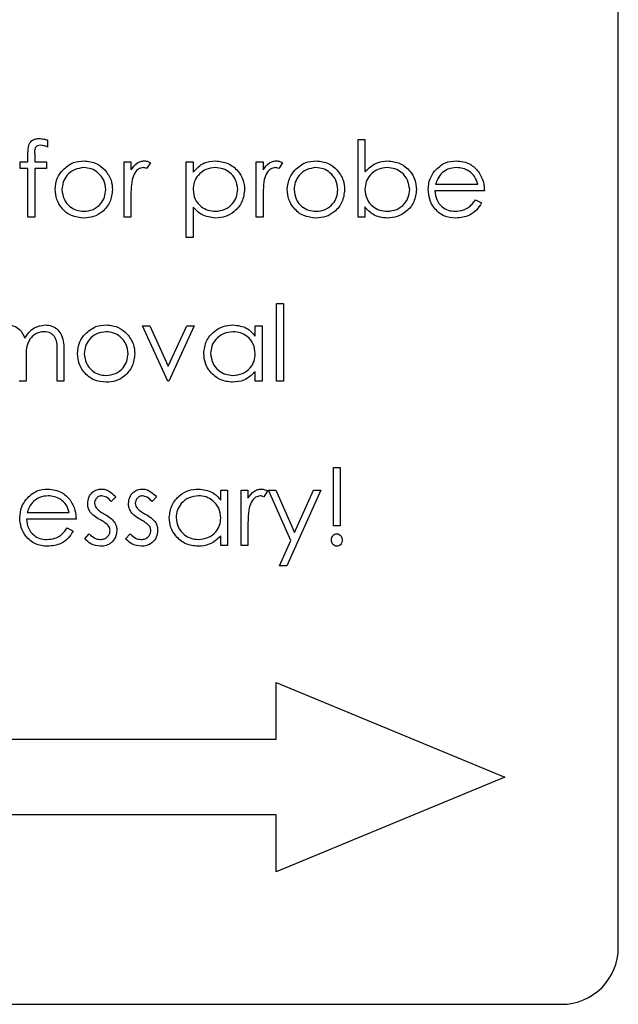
# Model space of a CAD drawing. Header units: millimetres. Extents: x 0 to 2100, y 0 to 1485.
# Tile 13 of 39: x 1233 to 1248, y 810 to 836. Entities that reach past the tile are written whole.
import ezdxf

# ---------------------------------------------------------------- set-up
doc = ezdxf.new("R2010")
doc.units = ezdxf.units.MM
doc.header["$LTSCALE"] = 5

msp = doc.modelspace()

# ---------------------------------------------------------------- linework, layer by layer
at = {"color": 7, "linetype": 'Continuous', "lineweight": 25}
for p, q in [((1248.467, 811.24), (1248.467, 860.24)), ((1233.395, 832.565), (1233.395, 832.378)), ((1241.6, 830.526), (1241.6, 832.577)), ((1241.6, 832.577), (1241.779, 832.577)), ((1241.779, 832.577), (1241.779, 831.722)), ((1232.882, 831.987), (1232.882, 832.221)), ((1233.062, 832.19), (1233.062, 831.987)), ((1232.677, 831.808), (1232.677, 831.987)), ((1232.677, 831.987), (1232.882, 831.987)), ((1232.882, 831.808), (1232.677, 831.808)), ((1232.882, 830.526), (1232.882, 831.808)), ((1233.062, 831.808), (1233.061, 830.526)), ((1233.062, 831.987), (1233.369, 831.987)), ((1233.369, 831.808), (1233.062, 831.808)), ((1233.369, 831.987), (1233.369, 831.808)), ((1235.42, 831.987), (1235.6, 831.987)), ((1235.42, 830.526), (1235.42, 831.987)), ((1235.6, 831.987), (1235.6, 831.772)), ((1236.113, 831.963), (1236.014, 831.808)), ((1237.061, 831.987), (1237.241, 831.987)), ((1237.061, 829.987), (1237.061, 831.987)), ((1237.241, 831.987), (1237.241, 831.717)), ((1238.907, 831.987), (1239.087, 831.987)), ((1238.907, 830.526), (1238.907, 831.987)), ((1239.087, 831.987), (1239.087, 831.772)), ((1239.6, 831.963), (1239.501, 831.808)), ((1243.644, 831.398), (1244.754, 831.398)), ((1235.6, 831.017), (1235.6, 830.526)), ((1239.087, 831.017), (1239.087, 830.526)), ((1244.933, 831.218), (1243.625, 831.218)), ((1244.697, 830.987), (1244.856, 830.904)), ((1237.241, 830.791), (1237.241, 829.987)), ((1241.779, 830.796), (1241.779, 830.526)), ((1233.061, 830.526), (1232.882, 830.526)), ((1235.6, 830.526), (1235.42, 830.526)), ((1239.087, 830.526), (1238.907, 830.526)), ((1241.779, 830.526), (1241.6, 830.526)), ((1237.241, 829.987), (1237.061, 829.987)), ((1239.446, 828.244), (1239.625, 828.244)), ((1239.446, 826.193), (1239.446, 828.244)), ((1239.625, 828.244), (1239.625, 826.193)), ((1235.907, 827.654), (1236.102, 827.654)), ((1236.574, 826.193), (1235.907, 827.654)), ((1236.102, 827.654), (1236.587, 826.59)), ((1236.587, 826.59), (1237.072, 827.654)), ((1237.266, 827.654), (1236.6, 826.193)), ((1237.072, 827.654), (1237.266, 827.654)), ((1238.882, 827.384), (1238.882, 827.654)), ((1238.882, 827.654), (1239.061, 827.654)), ((1239.061, 827.654), (1239.061, 826.193)), ((1233.651, 826.193), (1233.651, 826.985)), ((1233.83, 826.984), (1233.83, 826.193)), ((1232.83, 826.761), (1232.83, 826.193)), ((1238.882, 826.193), (1238.882, 826.445)), ((1232.83, 826.193), (1232.651, 826.193)), ((1233.83, 826.193), (1233.651, 826.193)), ((1236.6, 826.193), (1236.574, 826.193)), ((1239.061, 826.193), (1238.882, 826.193)), ((1239.625, 826.193), (1239.446, 826.193)), ((1240.946, 822.372), (1240.946, 823.911)), ((1240.946, 823.911), (1241.125, 823.911)), ((1241.125, 823.911), (1241.125, 822.372)), ((1237.972, 823.05), (1237.972, 823.321)), ((1237.972, 823.321), (1238.151, 823.321)), ((1238.151, 823.321), (1238.151, 821.859)), ((1238.51, 823.321), (1238.689, 823.321)), ((1238.51, 821.859), (1238.51, 823.321)), ((1238.689, 823.321), (1238.689, 823.106)), ((1239.202, 823.296), (1239.104, 823.141)), ((1239.228, 823.321), (1239.421, 823.321)), ((1239.819, 821.984), (1239.228, 823.321)), ((1239.421, 823.321), (1239.916, 822.201)), ((1240.613, 823.321), (1239.715, 821.321)), ((1239.916, 822.201), (1240.419, 823.321)), ((1240.419, 823.321), (1240.613, 823.321)), ((1235.202, 823.139), (1235.08, 823.013)), ((1236.279, 823.139), (1236.157, 823.013)), ((1232.862, 822.731), (1233.972, 822.731)), ((1234.151, 822.552), (1232.843, 822.552)), ((1233.915, 822.321), (1234.074, 822.237)), ((1234.382, 822.032), (1234.501, 822.167)), ((1235.459, 822.032), (1235.578, 822.167)), ((1238.689, 822.35), (1238.689, 821.859)), ((1241.125, 822.372), (1240.946, 822.372)), ((1237.972, 821.859), (1237.972, 822.112)), ((1239.521, 821.321), (1239.819, 821.984)), ((1238.151, 821.859), (1237.972, 821.859)), ((1238.689, 821.859), (1238.51, 821.859)), ((1239.715, 821.321), (1239.521, 821.321)), ((1239.431, 816.74), (1239.431, 818.24)), ((1239.431, 818.24), (1245.467, 815.74)), ((1223.467, 816.74), (1239.431, 816.74)), ((1245.467, 815.74), (1239.431, 813.24)), ((1239.431, 814.74), (1223.467, 814.74)), ((1239.431, 813.24), (1239.431, 814.74)), ((1221.967, 809.74), (1246.967, 809.74))]:
    msp.add_line(p, q, dxfattribs=at)
msp.add_arc((1246.967, 811.24), 1.5, 270, 0, dxfattribs=at)
for points, knots in [([(1232.882, 832.221), (1232.882, 832.273), (1232.882, 832.376), (1232.935, 832.519), (1233.053, 832.593), (1233.135, 832.6), (1233.176, 832.603)], [0, 0, 0, 0, 0.281848, 0.559462, 0.779305, 1, 1, 1, 1]), ([(1233.176, 832.603), (1233.217, 832.6), (1233.292, 832.595), (1233.363, 832.574), (1233.395, 832.565)], [0, 0, 0, 0, 0.5597208, 1, 1, 1, 1]), ([(1233.213, 832.423), (1233.185, 832.421), (1233.144, 832.417), (1233.097, 832.387), (1233.047, 832.32), (1233.056, 832.248), (1233.062, 832.19)], [0, 0, 0, 0, 0.249495, 0.374811, 0.499255, 1, 1, 1, 1]), ([(1233.395, 832.378), (1233.362, 832.392), (1233.303, 832.415), (1233.24, 832.421), (1233.213, 832.423)], [0, 0, 0, 0, 0.560241, 1, 1, 1, 1]), ([(1233.8, 831.771), (1233.89, 831.849), (1234.052, 831.99), (1234.264, 832.006), (1234.357, 832.013)], [0, 0, 0, 0, 0.55888, 1, 1, 1, 1]), ([(1234.357, 832.013), (1234.476, 832.001), (1234.688, 831.979), (1234.844, 831.835), (1234.912, 831.772)], [0, 0, 0, 0, 0.559182, 1, 1, 1, 1]), ([(1235.6, 831.772), (1235.65, 831.841), (1235.72, 831.937), (1235.857, 832.004), (1235.923, 832.01), (1235.956, 832.013)], [0, 0, 0, 0, 0.558788, 0.779481, 1, 1, 1, 1]), ([(1235.956, 832.013), (1235.987, 832.009), (1236.043, 832.003), (1236.091, 831.975), (1236.113, 831.963)], [0, 0, 0, 0, 0.559243, 1, 1, 1, 1]), ([(1237.241, 831.717), (1237.332, 831.813), (1237.495, 831.985), (1237.728, 832.004), (1237.831, 832.013)], [0, 0, 0, 0, 0.558418, 1, 1, 1, 1]), ([(1237.831, 832.013), (1237.943, 832), (1238.168, 831.975), (1238.418, 831.771), (1238.575, 831.525), (1238.592, 831.349), (1238.6, 831.261)], [0, 0, 0, 0, 0.2796269, 0.559432, 0.7797032, 1, 1, 1, 1]), ([(1239.087, 831.772), (1239.137, 831.841), (1239.207, 831.937), (1239.345, 832.004), (1239.41, 832.01), (1239.443, 832.013)], [0, 0, 0, 0, 0.558788, 0.779481, 1, 1, 1, 1]), ([(1239.443, 832.013), (1239.475, 832.009), (1239.53, 832.003), (1239.578, 831.975), (1239.6, 831.963)], [0, 0, 0, 0, 0.559243, 1, 1, 1, 1]), ([(1239.928, 831.771), (1240.019, 831.849), (1240.18, 831.99), (1240.392, 832.006), (1240.485, 832.013)], [0, 0, 0, 0, 0.55888, 1, 1, 1, 1]), ([(1240.485, 832.013), (1240.604, 832.001), (1240.816, 831.979), (1240.972, 831.835), (1241.04, 831.772)], [0, 0, 0, 0, 0.559182, 1, 1, 1, 1]), ([(1241.779, 831.722), (1241.873, 831.815), (1242.041, 831.98), (1242.273, 832.003), (1242.375, 832.013)], [0, 0, 0, 0, 0.559294, 1, 1, 1, 1]), ([(1242.375, 832.013), (1242.488, 832), (1242.712, 831.974), (1242.961, 831.767), (1243.115, 831.519), (1243.131, 831.342), (1243.138, 831.254)], [0, 0, 0, 0, 0.2795765, 0.5593339, 0.7796045, 1, 1, 1, 1]), ([(1243.614, 831.741), (1243.704, 831.829), (1243.865, 831.987), (1244.087, 832.005), (1244.185, 832.013)], [0, 0, 0, 0, 0.558577, 1, 1, 1, 1]), ([(1244.185, 832.013), (1244.315, 831.998), (1244.548, 831.971), (1244.705, 831.801), (1244.774, 831.725)], [0, 0, 0, 0, 0.558919, 1, 1, 1, 1]), ([(1233.6, 831.253), (1233.61, 831.36), (1233.629, 831.553), (1233.748, 831.704), (1233.8, 831.771)], [0, 0, 0, 0, 0.559285, 1, 1, 1, 1]), ([(1234.356, 831.834), (1234.271, 831.823), (1234.1, 831.802), (1233.913, 831.643), (1233.797, 831.453), (1233.785, 831.319), (1233.779, 831.251)], [0, 0, 0, 0, 0.279484, 0.559256, 0.779547, 1, 1, 1, 1]), ([(1234.933, 831.251), (1234.923, 831.337), (1234.904, 831.508), (1234.746, 831.696), (1234.558, 831.815), (1234.423, 831.827), (1234.356, 831.834)], [0, 0, 0, 0, 0.279586, 0.559398, 0.779653, 1, 1, 1, 1]), ([(1234.912, 831.772), (1234.977, 831.685), (1235.092, 831.53), (1235.106, 831.337), (1235.113, 831.253)], [0, 0, 0, 0, 0.559216, 1, 1, 1, 1]), ([(1235.922, 831.834), (1235.88, 831.824), (1235.795, 831.806), (1235.686, 831.688), (1235.652, 831.583), (1235.632, 831.519)], [0, 0, 0, 0, 0.278336, 0.558768, 1, 1, 1, 1]), ([(1236.014, 831.808), (1235.998, 831.815), (1235.968, 831.829), (1235.936, 831.832), (1235.922, 831.834)], [0, 0, 0, 0, 0.560396, 1, 1, 1, 1]), ([(1237.83, 831.834), (1237.743, 831.824), (1237.57, 831.806), (1237.375, 831.65), (1237.258, 831.458), (1237.246, 831.322), (1237.241, 831.253)], [0, 0, 0, 0, 0.2797467, 0.559315, 0.7795146, 1, 1, 1, 1]), ([(1238.42, 831.259), (1238.408, 831.344), (1238.385, 831.515), (1238.227, 831.705), (1238.032, 831.815), (1237.897, 831.827), (1237.83, 831.834)], [0, 0, 0, 0, 0.279387, 0.559092, 0.779508, 1, 1, 1, 1]), ([(1239.409, 831.834), (1239.367, 831.824), (1239.282, 831.806), (1239.173, 831.688), (1239.14, 831.583), (1239.119, 831.519)], [0, 0, 0, 0, 0.278336, 0.558768, 1, 1, 1, 1]), ([(1239.501, 831.808), (1239.485, 831.815), (1239.455, 831.829), (1239.423, 831.832), (1239.409, 831.834)], [0, 0, 0, 0, 0.560396, 1, 1, 1, 1]), ([(1239.728, 831.253), (1239.739, 831.36), (1239.757, 831.553), (1239.876, 831.704), (1239.928, 831.771)], [0, 0, 0, 0, 0.559285, 1, 1, 1, 1]), ([(1240.484, 831.834), (1240.399, 831.823), (1240.228, 831.802), (1240.041, 831.643), (1239.925, 831.453), (1239.913, 831.319), (1239.907, 831.251)], [0, 0, 0, 0, 0.279484, 0.559256, 0.779547, 1, 1, 1, 1]), ([(1241.061, 831.251), (1241.051, 831.337), (1241.032, 831.508), (1240.874, 831.696), (1240.686, 831.815), (1240.551, 831.827), (1240.484, 831.834)], [0, 0, 0, 0, 0.2795862, 0.5593981, 0.7796526, 1, 1, 1, 1]), ([(1241.04, 831.772), (1241.105, 831.685), (1241.221, 831.53), (1241.235, 831.337), (1241.241, 831.253)], [0, 0, 0, 0, 0.5592165, 1, 1, 1, 1]), ([(1242.371, 831.834), (1242.285, 831.823), (1242.114, 831.802), (1241.914, 831.656), (1241.797, 831.462), (1241.785, 831.327), (1241.779, 831.26)], [0, 0, 0, 0, 0.2797865, 0.559477, 0.7796267, 1, 1, 1, 1]), ([(1242.959, 831.254), (1242.947, 831.339), (1242.922, 831.51), (1242.766, 831.701), (1242.573, 831.814), (1242.438, 831.827), (1242.371, 831.834)], [0, 0, 0, 0, 0.279403, 0.559104, 0.779552, 1, 1, 1, 1]), ([(1243.446, 831.253), (1243.455, 831.352), (1243.471, 831.529), (1243.57, 831.676), (1243.614, 831.741)], [0, 0, 0, 0, 0.559427, 1, 1, 1, 1]), ([(1244.195, 831.834), (1244.117, 831.827), (1243.978, 831.815), (1243.867, 831.733), (1243.818, 831.697)], [0, 0, 0, 0, 0.559458, 1, 1, 1, 1]), ([(1244.754, 831.398), (1244.732, 831.467), (1244.688, 831.605), (1244.534, 831.744), (1244.364, 831.82), (1244.251, 831.829), (1244.195, 831.834)], [0, 0, 0, 0, 0.280138, 0.559194, 0.779598, 1, 1, 1, 1]), ([(1235.632, 831.519), (1235.62, 831.425), (1235.599, 831.259), (1235.599, 831.091), (1235.6, 831.017)], [0, 0, 0, 0, 0.559636, 1, 1, 1, 1]), ([(1239.119, 831.519), (1239.107, 831.425), (1239.086, 831.259), (1239.087, 831.091), (1239.087, 831.017)], [0, 0, 0, 0, 0.559636, 1, 1, 1, 1]), ([(1243.818, 831.697), (1243.774, 831.647), (1243.696, 831.559), (1243.66, 831.447), (1243.644, 831.398)], [0, 0, 0, 0, 0.558795, 1, 1, 1, 1]), ([(1244.774, 831.725), (1244.826, 831.638), (1244.919, 831.48), (1244.929, 831.298), (1244.933, 831.218)], [0, 0, 0, 0, 0.558897, 1, 1, 1, 1]), ([(1234.357, 830.5), (1234.245, 830.512), (1234.021, 830.534), (1233.775, 830.742), (1233.624, 830.99), (1233.608, 831.165), (1233.6, 831.253)], [0, 0, 0, 0, 0.279776, 0.559179, 0.779592, 1, 1, 1, 1]), ([(1233.779, 831.251), (1233.79, 831.167), (1233.811, 830.998), (1233.964, 830.806), (1234.157, 830.698), (1234.29, 830.686), (1234.356, 830.68)], [0, 0, 0, 0, 0.279618, 0.559167, 0.779512, 1, 1, 1, 1]), ([(1234.356, 830.68), (1234.441, 830.689), (1234.61, 830.709), (1234.802, 830.861), (1234.914, 831.052), (1234.927, 831.185), (1234.933, 831.251)], [0, 0, 0, 0, 0.279745, 0.559113, 0.779606, 1, 1, 1, 1]), ([(1235.113, 831.253), (1235.099, 831.142), (1235.071, 830.919), (1234.87, 830.67), (1234.62, 830.52), (1234.445, 830.507), (1234.357, 830.5)], [0, 0, 0, 0, 0.279521, 0.559381, 0.779507, 1, 1, 1, 1]), ([(1237.241, 831.253), (1237.25, 831.167), (1237.269, 830.994), (1237.433, 830.805), (1237.63, 830.699), (1237.765, 830.686), (1237.832, 830.68)], [0, 0, 0, 0, 0.2796541, 0.5588748, 0.7794546, 1, 1, 1, 1]), ([(1237.832, 830.68), (1237.918, 830.69), (1238.089, 830.712), (1238.281, 830.867), (1238.398, 831.057), (1238.413, 831.192), (1238.42, 831.259)], [0, 0, 0, 0, 0.2796281, 0.5592472, 0.779775, 1, 1, 1, 1]), ([(1238.6, 831.261), (1238.587, 831.148), (1238.561, 830.923), (1238.352, 830.676), (1238.102, 830.523), (1237.925, 830.508), (1237.837, 830.5)], [0, 0, 0, 0, 0.27954, 0.559273, 0.779559, 1, 1, 1, 1]), ([(1240.485, 830.5), (1240.373, 830.512), (1240.149, 830.534), (1239.903, 830.742), (1239.752, 830.99), (1239.736, 831.165), (1239.728, 831.253)], [0, 0, 0, 0, 0.2797756, 0.5591788, 0.7795916, 1, 1, 1, 1]), ([(1239.907, 831.251), (1239.918, 831.167), (1239.939, 830.998), (1240.092, 830.806), (1240.285, 830.698), (1240.418, 830.686), (1240.484, 830.68)], [0, 0, 0, 0, 0.279618, 0.559167, 0.779512, 1, 1, 1, 1]), ([(1240.484, 830.68), (1240.569, 830.689), (1240.738, 830.709), (1240.93, 830.861), (1241.042, 831.052), (1241.055, 831.185), (1241.061, 831.251)], [0, 0, 0, 0, 0.2797454, 0.5591127, 0.7796058, 1, 1, 1, 1]), ([(1241.241, 831.253), (1241.227, 831.142), (1241.2, 830.919), (1240.998, 830.67), (1240.748, 830.52), (1240.573, 830.507), (1240.485, 830.5)], [0, 0, 0, 0, 0.279521, 0.559381, 0.779507, 1, 1, 1, 1]), ([(1241.779, 831.26), (1241.789, 831.173), (1241.808, 831), (1241.969, 830.808), (1242.164, 830.696), (1242.3, 830.685), (1242.368, 830.68)], [0, 0, 0, 0, 0.2796393, 0.5591919, 0.7795122, 1, 1, 1, 1]), ([(1242.368, 830.68), (1242.454, 830.69), (1242.625, 830.71), (1242.82, 830.862), (1242.937, 831.052), (1242.951, 831.187), (1242.959, 831.254)], [0, 0, 0, 0, 0.279756, 0.559279, 0.779725, 1, 1, 1, 1]), ([(1243.138, 831.254), (1243.124, 831.142), (1243.097, 830.917), (1242.885, 830.673), (1242.634, 830.523), (1242.458, 830.508), (1242.37, 830.5)], [0, 0, 0, 0, 0.279433, 0.559216, 0.779559, 1, 1, 1, 1]), ([(1244.181, 830.5), (1244.07, 830.51), (1243.848, 830.53), (1243.609, 830.744), (1243.47, 830.993), (1243.454, 831.166), (1243.446, 831.253)], [0, 0, 0, 0, 0.279885, 0.558859, 0.779462, 1, 1, 1, 1]), ([(1243.625, 831.218), (1243.635, 831.139), (1243.653, 830.981), (1243.794, 830.802), (1243.972, 830.695), (1244.096, 830.685), (1244.159, 830.68)], [0, 0, 0, 0, 0.279963, 0.559359, 0.779526, 1, 1, 1, 1]), ([(1244.159, 830.68), (1244.232, 830.687), (1244.354, 830.699), (1244.508, 830.772), (1244.615, 830.87), (1244.67, 830.948), (1244.697, 830.987)], [0, 0, 0, 0, 0.339465, 0.559626, 0.779498, 1, 1, 1, 1]), ([(1237.837, 830.5), (1237.707, 830.518), (1237.474, 830.549), (1237.312, 830.717), (1237.241, 830.791)], [0, 0, 0, 0, 0.5584659, 1, 1, 1, 1]), ([(1242.37, 830.5), (1242.238, 830.515), (1242.003, 830.543), (1241.848, 830.719), (1241.779, 830.796)], [0, 0, 0, 0, 0.558922, 1, 1, 1, 1]), ([(1244.856, 830.904), (1244.815, 830.838), (1244.734, 830.705), (1244.504, 830.536), (1244.303, 830.514), (1244.181, 830.5)], [0, 0, 0, 0, 0.280919, 0.561407, 1, 1, 1, 1]), ([(1232.334, 827.68), (1232.393, 827.674), (1232.51, 827.662), (1232.701, 827.555), (1232.762, 827.413), (1232.8, 827.327)], [0, 0, 0, 0, 0.280809, 0.561507, 1, 1, 1, 1]), ([(1232.8, 827.327), (1232.833, 827.38), (1232.899, 827.487), (1233.075, 827.637), (1233.237, 827.664), (1233.336, 827.68)], [0, 0, 0, 0, 0.281263, 0.562094, 1, 1, 1, 1]), ([(1233.336, 827.68), (1233.396, 827.674), (1233.518, 827.663), (1233.675, 827.562), (1233.826, 827.338), (1233.829, 827.13), (1233.83, 826.984)], [0, 0, 0, 0, 0.186885, 0.373579, 0.560268, 1, 1, 1, 1]), ([(1234.39, 827.438), (1234.48, 827.516), (1234.642, 827.656), (1234.853, 827.673), (1234.947, 827.68)], [0, 0, 0, 0, 0.55888, 1, 1, 1, 1]), ([(1234.947, 827.68), (1235.065, 827.667), (1235.277, 827.645), (1235.433, 827.502), (1235.502, 827.439)], [0, 0, 0, 0, 0.559182, 1, 1, 1, 1]), ([(1237.523, 826.927), (1237.537, 827.039), (1237.564, 827.264), (1237.776, 827.507), (1238.026, 827.657), (1238.202, 827.672), (1238.29, 827.68)], [0, 0, 0, 0, 0.2794126, 0.5591913, 0.7795483, 1, 1, 1, 1]), ([(1238.29, 827.68), (1238.422, 827.665), (1238.658, 827.638), (1238.813, 827.462), (1238.882, 827.384)], [0, 0, 0, 0, 0.559062, 1, 1, 1, 1]), ([(1233.304, 827.5), (1233.263, 827.497), (1233.18, 827.491), (1233.066, 827.436), (1232.969, 827.356), (1232.828, 827.147), (1232.829, 826.933), (1232.83, 826.761)], [0, 0, 0, 0, 0.125317, 0.250662, 0.376086, 0.501515, 1, 1, 1, 1]), ([(1233.651, 826.985), (1233.655, 827.11), (1233.66, 827.265), (1233.553, 827.411), (1233.455, 827.484), (1233.365, 827.494), (1233.304, 827.5)], [0, 0, 0, 0, 0.499445, 0.624933, 0.750561, 1, 1, 1, 1]), ([(1234.189, 826.919), (1234.2, 827.027), (1234.219, 827.22), (1234.338, 827.371), (1234.39, 827.438)], [0, 0, 0, 0, 0.559285, 1, 1, 1, 1]), ([(1234.946, 827.5), (1234.86, 827.49), (1234.69, 827.469), (1234.503, 827.309), (1234.386, 827.12), (1234.375, 826.985), (1234.369, 826.918)], [0, 0, 0, 0, 0.2794842, 0.5592561, 0.7795472, 1, 1, 1, 1]), ([(1235.523, 826.918), (1235.513, 827.004), (1235.493, 827.175), (1235.335, 827.363), (1235.147, 827.482), (1235.013, 827.494), (1234.946, 827.5)], [0, 0, 0, 0, 0.279586, 0.559398, 0.779653, 1, 1, 1, 1]), ([(1235.502, 827.439), (1235.567, 827.352), (1235.682, 827.196), (1235.696, 827.004), (1235.702, 826.919)], [0, 0, 0, 0, 0.5592165, 1, 1, 1, 1]), ([(1238.293, 827.5), (1238.207, 827.49), (1238.036, 827.47), (1237.841, 827.318), (1237.724, 827.127), (1237.71, 826.993), (1237.702, 826.925)], [0, 0, 0, 0, 0.279767, 0.559291, 0.779719, 1, 1, 1, 1]), ([(1238.882, 826.92), (1238.872, 827.007), (1238.853, 827.18), (1238.691, 827.371), (1238.497, 827.484), (1238.361, 827.495), (1238.293, 827.5)], [0, 0, 0, 0, 0.27966, 0.55921, 0.779487, 1, 1, 1, 1]), ([(1234.947, 826.167), (1234.835, 826.178), (1234.611, 826.201), (1234.364, 826.408), (1234.214, 826.656), (1234.198, 826.832), (1234.189, 826.919)], [0, 0, 0, 0, 0.279776, 0.559179, 0.779592, 1, 1, 1, 1]), ([(1234.369, 826.918), (1234.38, 826.834), (1234.401, 826.665), (1234.554, 826.473), (1234.746, 826.364), (1234.879, 826.352), (1234.946, 826.346)], [0, 0, 0, 0, 0.279618, 0.559167, 0.779512, 1, 1, 1, 1]), ([(1234.946, 826.346), (1235.031, 826.356), (1235.2, 826.375), (1235.392, 826.528), (1235.503, 826.719), (1235.516, 826.852), (1235.523, 826.918)], [0, 0, 0, 0, 0.279745, 0.559113, 0.779606, 1, 1, 1, 1]), ([(1235.702, 826.919), (1235.689, 826.808), (1235.661, 826.586), (1235.46, 826.336), (1235.21, 826.187), (1235.034, 826.174), (1234.947, 826.167)], [0, 0, 0, 0, 0.279521, 0.559381, 0.779507, 1, 1, 1, 1]), ([(1238.285, 826.167), (1238.172, 826.18), (1237.948, 826.206), (1237.699, 826.413), (1237.546, 826.662), (1237.53, 826.839), (1237.523, 826.927)], [0, 0, 0, 0, 0.279573, 0.559333, 0.779589, 1, 1, 1, 1]), ([(1237.702, 826.925), (1237.714, 826.84), (1237.739, 826.669), (1237.896, 826.479), (1238.089, 826.366), (1238.224, 826.353), (1238.291, 826.346)], [0, 0, 0, 0, 0.279429, 0.559146, 0.77957, 1, 1, 1, 1]), ([(1238.291, 826.346), (1238.377, 826.357), (1238.548, 826.377), (1238.748, 826.524), (1238.864, 826.717), (1238.876, 826.853), (1238.882, 826.92)], [0, 0, 0, 0, 0.279822, 0.559387, 0.779603, 1, 1, 1, 1]), ([(1238.882, 826.445), (1238.787, 826.355), (1238.618, 826.195), (1238.387, 826.175), (1238.285, 826.167)], [0, 0, 0, 0, 0.5587633, 1, 1, 1, 1]), ([(1232.832, 823.074), (1232.922, 823.162), (1233.082, 823.32), (1233.305, 823.338), (1233.403, 823.346)], [0, 0, 0, 0, 0.558577, 1, 1, 1, 1]), ([(1233.413, 823.167), (1233.335, 823.16), (1233.196, 823.148), (1233.085, 823.066), (1233.036, 823.03)], [0, 0, 0, 0, 0.559458, 1, 1, 1, 1]), ([(1233.403, 823.346), (1233.533, 823.331), (1233.766, 823.304), (1233.923, 823.134), (1233.992, 823.059)], [0, 0, 0, 0, 0.558919, 1, 1, 1, 1]), ([(1233.972, 822.731), (1233.95, 822.8), (1233.906, 822.938), (1233.752, 823.078), (1233.582, 823.154), (1233.469, 823.163), (1233.413, 823.167)], [0, 0, 0, 0, 0.2801382, 0.5591944, 0.7795977, 1, 1, 1, 1]), ([(1234.459, 822.963), (1234.464, 823.019), (1234.475, 823.131), (1234.572, 823.259), (1234.696, 823.336), (1234.784, 823.343), (1234.828, 823.346)], [0, 0, 0, 0, 0.2799361, 0.5594372, 0.7796107, 1, 1, 1, 1]), ([(1234.828, 823.167), (1234.8, 823.163), (1234.743, 823.156), (1234.682, 823.1), (1234.644, 823.037), (1234.64, 822.993), (1234.638, 822.97)], [0, 0, 0, 0, 0.279313, 0.559072, 0.779518, 1, 1, 1, 1]), ([(1234.828, 823.346), (1234.869, 823.342), (1234.951, 823.333), (1235.082, 823.259), (1235.157, 823.184), (1235.202, 823.139)], [0, 0, 0, 0, 0.279553, 0.559703, 1, 1, 1, 1]), ([(1235.08, 823.013), (1235.042, 823.057), (1234.973, 823.136), (1234.872, 823.157), (1234.828, 823.167)], [0, 0, 0, 0, 0.562045, 1, 1, 1, 1]), ([(1235.536, 822.963), (1235.541, 823.019), (1235.552, 823.131), (1235.649, 823.259), (1235.773, 823.336), (1235.861, 823.343), (1235.905, 823.346)], [0, 0, 0, 0, 0.279936, 0.559437, 0.779611, 1, 1, 1, 1]), ([(1235.905, 823.167), (1235.877, 823.163), (1235.82, 823.156), (1235.759, 823.1), (1235.721, 823.037), (1235.717, 822.993), (1235.715, 822.97)], [0, 0, 0, 0, 0.2793129, 0.5590715, 0.7795178, 1, 1, 1, 1]), ([(1235.905, 823.346), (1235.946, 823.342), (1236.028, 823.333), (1236.159, 823.259), (1236.233, 823.184), (1236.279, 823.139)], [0, 0, 0, 0, 0.279553, 0.559703, 1, 1, 1, 1]), ([(1236.157, 823.013), (1236.119, 823.057), (1236.05, 823.136), (1235.949, 823.157), (1235.905, 823.167)], [0, 0, 0, 0, 0.562045, 1, 1, 1, 1]), ([(1236.613, 822.594), (1236.626, 822.706), (1236.654, 822.93), (1236.866, 823.174), (1237.116, 823.324), (1237.292, 823.339), (1237.38, 823.346)], [0, 0, 0, 0, 0.2794126, 0.5591913, 0.7795483, 1, 1, 1, 1]), ([(1237.383, 823.167), (1237.297, 823.157), (1237.126, 823.137), (1236.931, 822.985), (1236.814, 822.794), (1236.799, 822.659), (1236.792, 822.592)], [0, 0, 0, 0, 0.279767, 0.559291, 0.779719, 1, 1, 1, 1]), ([(1237.38, 823.346), (1237.512, 823.332), (1237.748, 823.305), (1237.903, 823.128), (1237.972, 823.05)], [0, 0, 0, 0, 0.559062, 1, 1, 1, 1]), ([(1237.972, 822.587), (1237.962, 822.673), (1237.943, 822.847), (1237.781, 823.037), (1237.587, 823.151), (1237.451, 823.162), (1237.383, 823.167)], [0, 0, 0, 0, 0.27966, 0.55921, 0.779487, 1, 1, 1, 1]), ([(1238.689, 823.106), (1238.74, 823.174), (1238.81, 823.27), (1238.947, 823.338), (1239.013, 823.343), (1239.046, 823.346)], [0, 0, 0, 0, 0.558788, 0.779481, 1, 1, 1, 1]), ([(1239.012, 823.167), (1238.97, 823.158), (1238.885, 823.139), (1238.776, 823.022), (1238.742, 822.916), (1238.722, 822.852)], [0, 0, 0, 0, 0.2783358, 0.5587681, 1, 1, 1, 1]), ([(1239.104, 823.141), (1239.087, 823.149), (1239.058, 823.162), (1239.026, 823.165), (1239.012, 823.167)], [0, 0, 0, 0, 0.5603957, 1, 1, 1, 1]), ([(1239.046, 823.346), (1239.077, 823.343), (1239.133, 823.336), (1239.181, 823.309), (1239.202, 823.296)], [0, 0, 0, 0, 0.559243, 1, 1, 1, 1]), ([(1232.664, 822.586), (1232.673, 822.685), (1232.689, 822.863), (1232.788, 823.009), (1232.832, 823.074)], [0, 0, 0, 0, 0.559427, 1, 1, 1, 1]), ([(1233.036, 823.03), (1232.992, 822.981), (1232.914, 822.892), (1232.878, 822.78), (1232.862, 822.731)], [0, 0, 0, 0, 0.5587953, 1, 1, 1, 1]), ([(1233.992, 823.059), (1234.044, 822.971), (1234.137, 822.814), (1234.147, 822.632), (1234.151, 822.552)], [0, 0, 0, 0, 0.5588968, 1, 1, 1, 1]), ([(1234.526, 822.738), (1234.504, 822.777), (1234.465, 822.848), (1234.461, 822.928), (1234.459, 822.963)], [0, 0, 0, 0, 0.5595868, 1, 1, 1, 1]), ([(1234.638, 822.97), (1234.641, 822.943), (1234.647, 822.895), (1234.675, 822.855), (1234.688, 822.838)], [0, 0, 0, 0, 0.559054, 1, 1, 1, 1]), ([(1235.603, 822.738), (1235.581, 822.777), (1235.542, 822.848), (1235.538, 822.928), (1235.536, 822.963)], [0, 0, 0, 0, 0.559587, 1, 1, 1, 1]), ([(1235.715, 822.97), (1235.718, 822.943), (1235.724, 822.895), (1235.752, 822.855), (1235.765, 822.838)], [0, 0, 0, 0, 0.559054, 1, 1, 1, 1]), ([(1234.778, 822.538), (1234.724, 822.568), (1234.629, 822.621), (1234.557, 822.702), (1234.526, 822.738)], [0, 0, 0, 0, 0.560659, 1, 1, 1, 1]), ([(1234.688, 822.838), (1234.724, 822.805), (1234.787, 822.747), (1234.863, 822.705), (1234.897, 822.687)], [0, 0, 0, 0, 0.559018, 1, 1, 1, 1]), ([(1234.897, 822.687), (1234.952, 822.656), (1235.05, 822.601), (1235.126, 822.518), (1235.16, 822.482)], [0, 0, 0, 0, 0.5606486, 1, 1, 1, 1]), ([(1235.855, 822.538), (1235.801, 822.568), (1235.706, 822.621), (1235.634, 822.702), (1235.603, 822.738)], [0, 0, 0, 0, 0.560659, 1, 1, 1, 1]), ([(1235.765, 822.838), (1235.8, 822.805), (1235.864, 822.747), (1235.94, 822.705), (1235.974, 822.687)], [0, 0, 0, 0, 0.559018, 1, 1, 1, 1]), ([(1235.974, 822.687), (1236.029, 822.656), (1236.127, 822.601), (1236.203, 822.518), (1236.237, 822.482)], [0, 0, 0, 0, 0.560649, 1, 1, 1, 1]), ([(1238.722, 822.852), (1238.71, 822.759), (1238.689, 822.592), (1238.689, 822.424), (1238.689, 822.35)], [0, 0, 0, 0, 0.559636, 1, 1, 1, 1]), ([(1233.399, 821.834), (1233.288, 821.844), (1233.066, 821.864), (1232.827, 822.077), (1232.688, 822.327), (1232.672, 822.5), (1232.664, 822.586)], [0, 0, 0, 0, 0.279885, 0.558859, 0.779462, 1, 1, 1, 1]), ([(1232.843, 822.552), (1232.853, 822.472), (1232.871, 822.314), (1233.012, 822.135), (1233.19, 822.028), (1233.314, 822.018), (1233.377, 822.013)], [0, 0, 0, 0, 0.279963, 0.559359, 0.779526, 1, 1, 1, 1]), ([(1234.999, 822.388), (1234.961, 822.42), (1234.892, 822.478), (1234.813, 822.52), (1234.778, 822.538)], [0, 0, 0, 0, 0.559074, 1, 1, 1, 1]), ([(1235.048, 822.248), (1235.046, 822.277), (1235.041, 822.328), (1235.012, 822.369), (1234.999, 822.388)], [0, 0, 0, 0, 0.559603, 1, 1, 1, 1]), ([(1235.16, 822.482), (1235.182, 822.442), (1235.222, 822.372), (1235.226, 822.291), (1235.228, 822.256)], [0, 0, 0, 0, 0.559466, 1, 1, 1, 1]), ([(1236.076, 822.388), (1236.038, 822.42), (1235.969, 822.478), (1235.89, 822.52), (1235.855, 822.538)], [0, 0, 0, 0, 0.559074, 1, 1, 1, 1]), ([(1236.125, 822.248), (1236.123, 822.277), (1236.118, 822.328), (1236.089, 822.369), (1236.076, 822.388)], [0, 0, 0, 0, 0.559603, 1, 1, 1, 1]), ([(1236.237, 822.482), (1236.259, 822.442), (1236.298, 822.372), (1236.303, 822.291), (1236.305, 822.256)], [0, 0, 0, 0, 0.559466, 1, 1, 1, 1]), ([(1237.375, 821.834), (1237.262, 821.847), (1237.038, 821.873), (1236.789, 822.08), (1236.635, 822.329), (1236.62, 822.506), (1236.613, 822.594)], [0, 0, 0, 0, 0.279573, 0.559333, 0.779589, 1, 1, 1, 1]), ([(1236.792, 822.592), (1236.804, 822.507), (1236.828, 822.336), (1236.986, 822.145), (1237.179, 822.033), (1237.314, 822.02), (1237.381, 822.013)], [0, 0, 0, 0, 0.279429, 0.559146, 0.77957, 1, 1, 1, 1]), ([(1237.381, 822.013), (1237.467, 822.023), (1237.638, 822.044), (1237.838, 822.191), (1237.954, 822.384), (1237.966, 822.519), (1237.972, 822.587)], [0, 0, 0, 0, 0.2798222, 0.5593866, 0.7796028, 1, 1, 1, 1]), ([(1233.377, 822.013), (1233.45, 822.02), (1233.572, 822.032), (1233.726, 822.106), (1233.833, 822.203), (1233.888, 822.281), (1233.915, 822.321)], [0, 0, 0, 0, 0.339465, 0.559626, 0.779498, 1, 1, 1, 1]), ([(1234.074, 822.237), (1234.033, 822.171), (1233.952, 822.039), (1233.722, 821.869), (1233.521, 821.847), (1233.399, 821.834)], [0, 0, 0, 0, 0.280919, 0.561407, 1, 1, 1, 1]), ([(1234.501, 822.167), (1234.546, 822.121), (1234.627, 822.038), (1234.741, 822.021), (1234.79, 822.013)], [0, 0, 0, 0, 0.560833, 1, 1, 1, 1]), ([(1234.79, 822.013), (1234.827, 822.017), (1234.899, 822.024), (1234.983, 822.086), (1235.039, 822.163), (1235.045, 822.22), (1235.048, 822.248)], [0, 0, 0, 0, 0.279988, 0.559745, 0.779963, 1, 1, 1, 1]), ([(1235.228, 822.256), (1235.221, 822.193), (1235.206, 822.067), (1235.09, 821.928), (1234.948, 821.845), (1234.849, 821.838), (1234.8, 821.834)], [0, 0, 0, 0, 0.279548, 0.559226, 0.779475, 1, 1, 1, 1]), ([(1235.578, 822.167), (1235.623, 822.121), (1235.704, 822.038), (1235.818, 822.021), (1235.867, 822.013)], [0, 0, 0, 0, 0.560833, 1, 1, 1, 1]), ([(1235.867, 822.013), (1235.904, 822.017), (1235.976, 822.024), (1236.06, 822.086), (1236.116, 822.163), (1236.122, 822.22), (1236.125, 822.248)], [0, 0, 0, 0, 0.279988, 0.559745, 0.779963, 1, 1, 1, 1]), ([(1236.305, 822.256), (1236.298, 822.193), (1236.283, 822.067), (1236.167, 821.928), (1236.025, 821.845), (1235.926, 821.838), (1235.877, 821.834)], [0, 0, 0, 0, 0.279548, 0.559226, 0.779475, 1, 1, 1, 1]), ([(1240.895, 822), (1240.897, 822.023), (1240.901, 822.068), (1240.935, 822.123), (1240.982, 822.161), (1241.018, 822.165), (1241.036, 822.167)], [0, 0, 0, 0, 0.280093, 0.559988, 0.780014, 1, 1, 1, 1]), ([(1241.036, 822.167), (1241.058, 822.163), (1241.104, 822.156), (1241.148, 822.107), (1241.173, 822.054), (1241.176, 822.018), (1241.177, 822)], [0, 0, 0, 0, 0.27874, 0.558583, 0.77932, 1, 1, 1, 1]), ([(1234.8, 821.834), (1234.709, 821.845), (1234.547, 821.866), (1234.432, 821.981), (1234.382, 822.032)], [0, 0, 0, 0, 0.559289, 1, 1, 1, 1]), ([(1235.877, 821.834), (1235.786, 821.845), (1235.624, 821.866), (1235.509, 821.981), (1235.459, 822.032)], [0, 0, 0, 0, 0.559289, 1, 1, 1, 1]), ([(1237.972, 822.112), (1237.877, 822.022), (1237.707, 821.861), (1237.476, 821.842), (1237.375, 821.834)], [0, 0, 0, 0, 0.558763, 1, 1, 1, 1]), ([(1241.036, 821.834), (1241.013, 821.837), (1240.968, 821.845), (1240.923, 821.894), (1240.898, 821.947), (1240.896, 821.982), (1240.895, 822)], [0, 0, 0, 0, 0.278711, 0.558443, 0.779268, 1, 1, 1, 1]), ([(1241.177, 822), (1241.175, 821.978), (1241.17, 821.932), (1241.136, 821.878), (1241.089, 821.84), (1241.053, 821.836), (1241.036, 821.834)], [0, 0, 0, 0, 0.280085, 0.560088, 0.780172, 1, 1, 1, 1])]:
    msp.add_open_spline(points, degree=3, knots=knots, dxfattribs=at)

doc.saveas('drawing.dxf')
